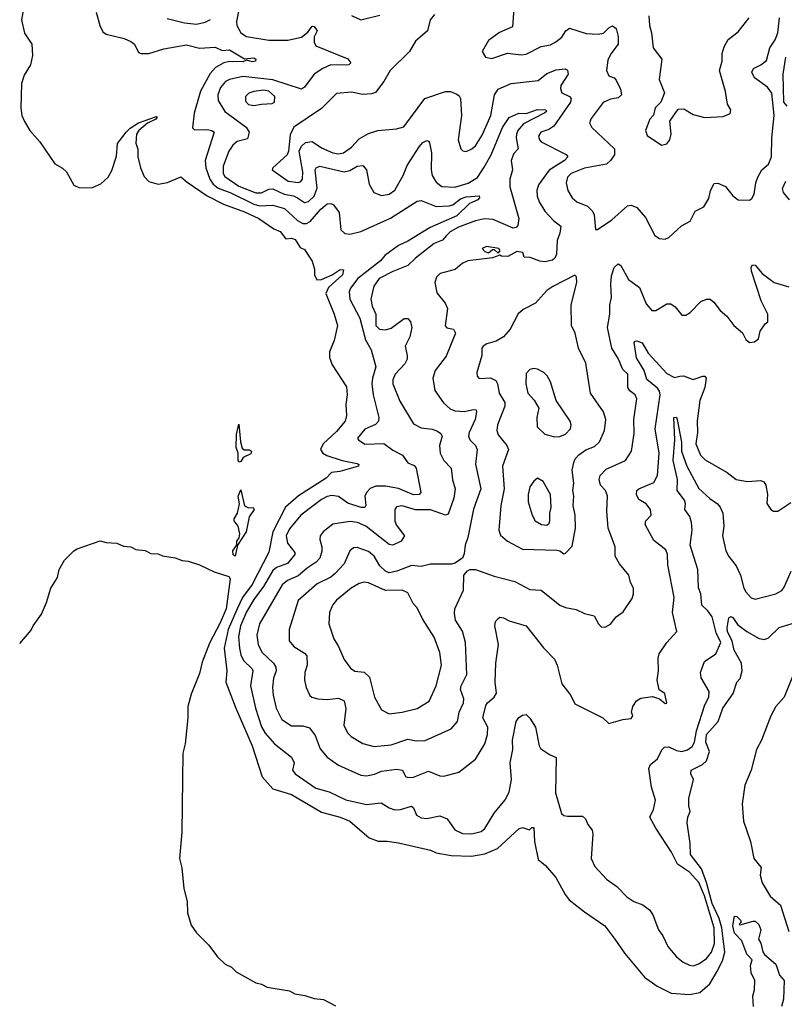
# Model space of a CAD drawing. Extents: x 1493970 to 1595317, y 729910 to 844791.
# Tile 30 of 256: x 1544207 to 1548280, y 744147 to 749395. Entities that reach past the tile are written whole.
import ezdxf

# ---------------------------------------------------------------- set-up
doc = ezdxf.new("R2010")
doc.units = 0

msp = doc.modelspace()

# ---------------------------------------------------------------- linework, layer by layer
at = {"layer": '0CON10XD'}
for points in [[(1544244.7, 749555), (1544217.3, 749395), (1544233.4, 749323.4), (1544271.5, 749265), (1544275.7, 749204.3), (1544265.4, 749154.6), (1544231.2, 749098.8), (1544216.2, 749055), (1544213.3, 748925), (1544218.7, 748885), (1544232.9, 748852.9), (1544261.5, 748805), (1544313.8, 748743.8), (1544395, 748626.7), (1544435, 748604.4), (1544455.6, 748585), (1544495, 748512.9), (1544525, 748499.4), (1544595, 748501.5), (1544639.9, 748520.1), (1544678.5, 748555), (1544698.1, 748591.9), (1544721.9, 748668.1), (1544728, 748735), (1544775, 748796.4), (1544795, 748816.4), (1544840.6, 748845), (1544935, 748879.2), (1544940, 748875), (1544931.9, 748865), (1544887.1, 748842.9), (1544841.4, 748805), (1544830, 748785), (1544826.4, 748736.4), (1544835.8, 748705.8), (1544836.9, 748665), (1544850.5, 748605), (1544869.3, 748559.3), (1544895, 748532.2), (1544945, 748519.1), (1544995, 748526.9), (1545065, 748558.2), (1545098.4, 748528.4), (1545205, 748456.2), (1545292.7, 748412.7), (1545405, 748371.1), (1545480, 748335), (1545561.2, 748281.2), (1545595, 748266.5), (1545625, 748226.7), (1545655, 748230.5), (1545675, 748224.4), (1545701.4, 748181.4), (1545725, 748170), (1545765, 748107.5), (1545776.7, 748065), (1545776.7, 748035), (1545789.3, 748009.3), (1545815, 748010.6), (1545870.8, 748035), (1545915, 748063.8), (1545931.9, 748061.9), (1545925.9, 748035), (1545852.2, 747967.8), (1545837.8, 747935), (1545882.5, 747825), (1545899.1, 747765), (1545881.4, 747685), (1545857.8, 747625), (1545856.7, 747595), (1545872.2, 747555), (1545947.9, 747437.9), (1545951.5, 747395), (1545943.5, 747345), (1545947.3, 747285), (1545940.6, 747255), (1545895, 747200.5), (1545823.2, 747135), (1545810, 747105), (1545821.9, 747085), (1545842.6, 747072.6), (1545925, 747045.9), (1546005, 747029.6), (1546012.9, 747025), (1546011.4, 747015), (1545913.1, 746986.9), (1545867.4, 746982.6), (1545838.8, 746951.2), (1545692.4, 746857.6), (1545622.7, 746797.3), (1545555, 746666.2), (1545535, 746557.5), (1545445.2, 746385), (1545394, 746316), (1545365.7, 746255), (1545318.2, 746145), (1545295.7, 746045), (1545310, 745925), (1545305.4, 745865), (1545357.8, 745725), (1545445.3, 745525), (1545499.2, 745359.2), (1545555.8, 745295), (1545655, 745265.3), (1545815, 745171.3), (1545914.8, 745144.8), (1545965, 745124.1), (1546068.6, 745035), (1546116.9, 745016.9), (1546165, 745017.5), (1546225, 745007.3), (1546395, 744969.6), (1546425.3, 744955.3), (1546505, 744940.5), (1546613.3, 744936.7), (1546685, 744949.1), (1546751.6, 744978.4), (1546865, 745082), (1546885, 745088.8), (1546923, 745077), (1546935, 745088.8), (1546945, 745088.8), (1546949.4, 745015), (1546968.7, 744918.7), (1547007.2, 744887.2), (1547063.3, 744823.3), (1547112.7, 744732.7), (1547134.8, 744704.8), (1547215, 744639.6), (1547324.4, 744565), (1547377.8, 744495), (1547429.5, 744419.5), (1547535, 744292.5), (1547603.4, 744243.4), (1547677.2, 744207.2), (1547775, 744199.2), (1547829.3, 744210.7), (1547883, 744257), (1547920.4, 744319.6), (1547950.9, 744379.1), (1547963, 744425), (1547947.2, 744555), (1547932.4, 744605), (1547895.7, 744685), (1547866.4, 744796.4), (1547839.5, 744869.5), (1547779.7, 744945), (1547778.1, 745005), (1547763, 745115), (1547765.9, 745144.1), (1547779, 745175), (1547770.7, 745205), (1547770.9, 745245), (1547796, 745345), (1547781.9, 745375), (1547783.3, 745395), (1547845, 745425.3), (1547866.3, 745445), (1547881.3, 745495), (1547862.1, 745545), (1547865.4, 745585), (1547928.1, 745655), (1547952.4, 745725), (1548007, 745803), (1548027.5, 745865), (1548045.4, 745884.6), (1548055.7, 745925), (1548052.2, 745965), (1548013.2, 746035), (1548002.4, 746082.4), (1547977.7, 746135), (1547975.6, 746154.4), (1547985, 746207.5), (1547995, 746213.8), (1548005, 746208.8), (1548031.5, 746171.5), (1548081.2, 746135), (1548146.4, 746096.4), (1548175, 746092.1), (1548195, 746100.8), (1548252.7, 746155), (1548322.8, 746177.2)], [(1545378.1, 749465), (1545362.7, 749385), (1545364.4, 749365), (1545384.7, 749324.7), (1545415.3, 749305.3), (1545535, 749285.9), (1545635, 749285.3), (1545707.8, 749302.2), (1545741.2, 749328.8), (1545765, 749360), (1545775, 749358.9), (1545791.8, 749335), (1545775.4, 749304.6), (1545775.5, 749275), (1545784.2, 749255), (1545955, 749186.9), (1545971.2, 749165), (1545960, 749155), (1545945, 749152.5), (1545865, 749155.4), (1545822.5, 749135), (1545775.2, 749104.8), (1545723.9, 749036.1), (1545707.5, 749025), (1545555, 749074.1), (1545395, 749092.4), (1545325, 749077.1), (1545303.9, 749066.2), (1545276.4, 749033.6), (1545262.5, 748995), (1545264.8, 748964.8), (1545298.9, 748905), (1545412.9, 748822.9), (1545430, 748795), (1545420.2, 748759.8), (1545364.8, 748745.2), (1545342.8, 748727.2), (1545320.4, 748695), (1545290.2, 748615), (1545290.9, 748575), (1545299, 748559), (1545375, 748508.7), (1545465, 748473.1), (1545495, 748472.3), (1545535, 748491.6), (1545555, 748493.2), (1545615.7, 748465.7), (1545665, 748456.6), (1545686.4, 748446.4)], [(1546840, 749455), (1546832.7, 749357.3), (1546763.6, 749326.4), (1546704.4, 749285), (1546670, 749225), (1546688.8, 749195), (1546721.7, 749188.3), (1546805, 749216.7), (1546878.3, 749208.3), (1546905, 749211.9), (1546985, 749252.2), (1547035, 749260.5), (1547063.6, 749276.4), (1547095, 749302), (1547115.6, 749335), (1547135, 749350), (1547225, 749321.1), (1547287.6, 749317.6), (1547316.9, 749323.1), (1547345, 749352), (1547365, 749362), (1547385, 749348.8), (1547395.9, 749305), (1547394.3, 749265), (1547356.4, 749213.6), (1547340.3, 749179.7), (1547333, 749125), (1547345, 749095.5), (1547374.3, 749085), (1547385, 749073.1), (1547407.9, 749025), (1547413.1, 748995), (1547395, 748978.8), (1547355, 748971.6), (1547315.9, 748954.1), (1547251.7, 748868.3), (1547243.1, 748845), (1547255, 748820.8), (1547375, 748706), (1547375.5, 748675), (1547355, 748644), (1547333.3, 748625), (1547215, 748603.8), (1547145.5, 748575), (1547124.6, 748555), (1547118.9, 748525), (1547126.2, 748485), (1547149.2, 748445), (1547175, 748424.2), (1547230.9, 748400.9), (1547258.5, 748375), (1547267.8, 748355), (1547275, 748277.5), (1547285, 748276.7), (1547361.2, 748328.8), (1547445, 748402.5), (1547465, 748406), (1547494.2, 748394.2), (1547541.1, 748341.1), (1547590, 748245), (1547615, 748228.8), (1547645, 748226.2), (1547665.8, 748234.2), (1547733.2, 748296.8), (1547778.8, 748321.2), (1547805, 748373.8), (1547852, 748398), (1547878.1, 748441.9), (1547886, 748485), (1547907.3, 748522.7), (1547926.1, 748523.9), (1547966.9, 748506.9), (1548005, 748455.8), (1548035, 748434.3), (1548095, 748433.3), (1548107.7, 748442.3), (1548120, 748465), (1548128.1, 748525), (1548138.9, 748555), (1548160.9, 748595), (1548195.5, 748625), (1548211.1, 748665), (1548212.9, 748765), (1548225.2, 748885), (1548213, 749003), (1548191.2, 749035), (1548121.5, 749085), (1548107.3, 749115), (1548115.7, 749135), (1548155.7, 749154.3), (1548185, 749176.9), (1548203.4, 749245), (1548231.8, 749288.2), (1548245.9, 749325), (1548254.7, 749405)], [(1544613.8, 749435), (1544633.3, 749365), (1544650.5, 749330.5), (1544668.3, 749318.3), (1544763.8, 749295), (1544799.1, 749279.1), (1544818.1, 749265), (1544840, 749220), (1544854.1, 749214.1), (1544894.3, 749214.3), (1544975, 749240), (1545095, 749260.9), (1545165, 749243.5), (1545248.6, 749248.6), (1545285, 749231.5), (1545325, 749233.9), (1545405, 749185.7), (1545455, 749191.8), (1545464.4, 749185), (1545462.9, 749175), (1545445, 749170.4), (1545415, 749180), (1545395, 749170.9), (1545325, 749171.9), (1545294.3, 749165.7), (1545250.5, 749139.5), (1545220.8, 749109.2), (1545170.4, 749015), (1545137.1, 748897.1), (1545128, 748818), (1545138, 748808), (1545205, 748810), (1545230, 748805), (1545242.5, 748795), (1545194.2, 748645), (1545198.4, 748605), (1545220.4, 748545), (1545238.2, 748518.2), (1545265, 748496.6), (1545331.7, 748471.7), (1545455, 748411.5), (1545485, 748403.9), (1545555, 748406.5), (1545618.4, 748388.4), (1545686.2, 748325), (1545715, 748308.4), (1545735, 748309.2), (1545755, 748320.3), (1545811.8, 748385), (1545845, 748412.9), (1545865, 748415.7), (1545878.3, 748408.3), (1545908.2, 748368.2), (1545917.1, 748275), (1545939.2, 748255), (1545965, 748251.3), (1546025, 748265.8), (1546182.5, 748337.5), (1546325, 748428.6), (1546345, 748430.8), (1546425, 748399.5), (1546495, 748402.4), (1546515, 748408.4), (1546555, 748439.6), (1546585, 748451), (1546655, 748455.7), (1546656.2, 748445), (1546647.1, 748435), (1546602.9, 748415), (1546535, 748350), (1546393, 748287), (1546275.1, 748214.9), (1546225, 748192.4), (1546152.2, 748137.8), (1546129.5, 748110.5), (1546008.8, 748015), (1545970, 747965), (1545961.4, 747945), (1545964.8, 747905), (1546018, 747805), (1546049.1, 747689.1), (1546079.1, 747635), (1546104.6, 747545), (1546085.7, 747484.3), (1546083, 747455), (1546090.5, 747395), (1546119.6, 747275), (1546118.9, 747255), (1546101.9, 747238.1), (1546045, 747212.7), (1546005.8, 747165), (1546011.2, 747155), (1546045, 747133.5), (1546146.1, 747136.1), (1546195, 747100), (1546246, 747075), (1546275, 747034), (1546308.5, 747018.5), (1546319.5, 747005), (1546344.5, 746875), (1546335, 746864.7), (1546305, 746862.8), (1546225, 746895.9), (1546155, 746909.6), (1546105, 746909.2), (1546073.4, 746896.6), (1546053.6, 746875), (1546046.2, 746855), (1546050, 746805), (1546045, 746794.6), (1546026.2, 746795), (1545955, 746818.4), (1545905, 746854.7), (1545870, 746860), (1545845, 746854.6), (1545815, 746838.2), (1545705, 746753.9), (1545645, 746682.1), (1545627.1, 746645), (1545634.1, 746605), (1545672.9, 746555), (1545672.9, 746545), (1545634.1, 746495.9), (1545575, 746475.7), (1545555, 746458.8), (1545505.8, 746374.2), (1545453.4, 746305), (1545415, 746238.7), (1545383, 746165), (1545373.2, 746105), (1545378.6, 746045), (1545385, 746009.2), (1545399.1, 745979.1), (1545444.6, 745935), (1545448.2, 745925), (1545437.1, 745845), (1545462.3, 745725), (1545495, 745626.9), (1545515, 745592.3), (1545565, 745535.4), (1545655, 745464.2), (1545668.5, 745435), (1545660.5, 745395), (1545675, 745375.7), (1545785, 745300), (1545855, 745279.3), (1545945, 745237.3), (1546055, 745212.5), (1546131.7, 745221.7), (1546175, 745194.4), (1546205, 745184.5), (1546235, 745186.4), (1546295, 745202.5), (1546304.6, 745194.6), (1546320.5, 745155), (1546345, 745140.5), (1546375, 745138.2), (1546445, 745151.8), (1546484.2, 745135), (1546525, 745077.1), (1546565, 745057.3), (1546615, 745056.2), (1546665, 745068.2), (1546685, 745084.3), (1546734.1, 745165.9), (1546792.2, 745237.8), (1546815, 745278.8), (1546826.2, 745345), (1546819.7, 745435), (1546833.6, 745505), (1546832.6, 745555), (1546852.2, 745655), (1546865, 745676), (1546885, 745688.8), (1546905, 745692), (1546925, 745672.5), (1546954.5, 745625), (1546973.9, 745525), (1546981.5, 745511.5), (1547028.9, 745478.9), (1547065, 745462.5), (1547060.4, 745275), (1547093.6, 745163.6), (1547105, 745154), (1547125, 745150), (1547205, 745150), (1547221.2, 745135), (1547233.3, 745105), (1547255.7, 745075.7), (1547260, 745055), (1547251.2, 744925), (1547271.2, 744881.2), (1547333.3, 744815), (1547388.8, 744775), (1547440.6, 744720.6), (1547478.8, 744695), (1547527.3, 744677.3), (1547561.4, 744651.4), (1547579.2, 744625), (1547610, 744545), (1547633, 744513), (1547660, 744455), (1547705, 744400.6), (1547741.4, 744371.4), (1547775.4, 744355.4), (1547795, 744352.9), (1547825, 744362.5), (1547865, 744392), (1547892.9, 744425), (1547908.2, 744471.8), (1547907.1, 744555), (1547854.5, 744725), (1547825, 744796.4), (1547775, 744850.7), (1547711.5, 744895), (1547678.7, 744958.7), (1547595.4, 745085.4), (1547563.6, 745145), (1547583.1, 745185), (1547594.4, 745235), (1547572.3, 745305), (1547558.9, 745405), (1547567.5, 745425), (1547605, 745455.6), (1547627, 745503), (1547641.3, 745518.7), (1547665, 745519.3), (1547705, 745500.3), (1547735, 745494.7), (1547765, 745503.3), (1547788.6, 745521.4), (1547801.8, 745545), (1547812.9, 745605), (1547857.2, 745742.8), (1547877.9, 745785), (1547879.4, 745815), (1547837.4, 745887.4), (1547833.1, 745915), (1547855.6, 745975), (1547915, 746015.7), (1547942.3, 746075), (1547917.5, 746127.5), (1547895, 746211.9), (1547872.2, 746245), (1547841.5, 746275), (1547834.8, 746334.8), (1547823.5, 746366.5), (1547818.6, 746465), (1547779.3, 746595), (1547789.3, 746675), (1547785.6, 746715), (1547776.6, 746746.6), (1547750, 746785), (1547753.6, 746815), (1547748.5, 746835), (1547709.1, 746885), (1547711.4, 746945), (1547688.8, 747045), (1547696.5, 747155), (1547691.5, 747275), (1547705, 747276.5), (1547710, 747265), (1547733, 747143), (1547732.7, 747095), (1547760, 747015), (1547825, 746896.2), (1547882.9, 746842.9), (1547924, 746815), (1547937.7, 746797.7), (1547951.8, 746765), (1547958.5, 746695), (1547950, 746645), (1547968.7, 746565), (1547984.2, 746534.2), (1548023.9, 746483.9), (1548046.8, 746435), (1548064.6, 746364.6), (1548075, 746346), (1548104.4, 746314.4), (1548125, 746306), (1548235, 746335.8), (1548266.4, 746353.6), (1548279.8, 746370.2), (1548317.1, 746455)], [(1544991.7, 749401.7), (1545085, 749378.3), (1545148.3, 749371.7), (1545195, 749382.3), (1545223.2, 749396.8)], [(1546417, 749423), (1546392.9, 749395), (1546378.6, 749335), (1546315, 749280), (1546284, 749226), (1546180.9, 749125), (1546147.1, 749065), (1546102.1, 749007.9), (1546080.4, 748999.6), (1546035, 748996.2), (1545975, 749009.5), (1545895, 749000.9), (1545815, 748922.3), (1545667.3, 748822.7), (1545647.8, 748782.2), (1545638.9, 748695), (1545631.1, 748675), (1545556.2, 748605), (1545552.5, 748595), (1545637.1, 748535), (1545691.9, 748528.1), (1545705, 748532.9), (1545712.7, 748545), (1545714.8, 748585), (1545696.4, 748693.6), (1545708.4, 748721.6), (1545728.7, 748741.3), (1545765, 748746.8), (1545815, 748711.9), (1545875, 748685.7), (1545905, 748679.8), (1545931.4, 748685), (1545973.9, 748715), (1546015, 748760), (1546065, 748789.1), (1546115, 748804.6), (1546215, 748814.2), (1546253.8, 748825), (1546364.3, 748975.7), (1546475, 749012.5), (1546502.3, 749012.3), (1546535, 748998), (1546548.9, 748988.9), (1546555.6, 748975.6), (1546560, 748885), (1546542.5, 748755), (1546556.6, 748706.6), (1546567, 748697), (1546585, 748692.9), (1546615, 748707.1), (1546635, 748722.9), (1546671.1, 748778.9), (1546716.5, 748885), (1546735.9, 748995), (1546755, 749025.4), (1546825, 749054.6), (1546968.3, 749071.7), (1547015, 749109.2), (1547065, 749128.4), (1547113.2, 749133.2), (1547125.4, 749125.4), (1547127.9, 749105), (1547088.9, 749045), (1547088.5, 749028.5), (1547095.7, 749005), (1547135.4, 748985.4), (1547144, 748975), (1547141.5, 748955), (1547053.2, 748826.8), (1547025, 748810), (1546983.6, 748796.4), (1546970, 748775), (1546975.4, 748755.4), (1546985.6, 748745), (1547117.4, 748677.4), (1547126.5, 748665), (1547108.8, 748645), (1547026.8, 748593.2), (1546970.4, 748515), (1546962.1, 748485), (1546963.8, 748455), (1546973.8, 748425), (1547003.8, 748375), (1547051.1, 748325), (1547090, 748295), (1547085, 748257.5), (1547070.9, 748219.1), (1547066.8, 748145), (1547058.2, 748125), (1547045, 748113.8), (1547005, 748104.5), (1546977.3, 748107.3), (1546927, 748127), (1546895, 748130), (1546887.5, 748155), (1546855, 748160), (1546806.4, 748133.6), (1546774, 748134), (1546765, 748140), (1546725, 748126.2), (1546595, 748110.4), (1546564.7, 748095.3), (1546527, 748063), (1546447.3, 748042.7), (1546426.5, 748023.5), (1546418.9, 747995), (1546428.6, 747938.6), (1546473.1, 747885), (1546486.4, 747856.4), (1546474.2, 747764.2), (1546483.2, 747753.2), (1546518, 747745), (1546528.2, 747725), (1546478.3, 747601.7), (1546420.6, 747525), (1546407.5, 747485), (1546418.8, 747418.8), (1546465, 747353.3)], [(1545975, 749418.1), (1546025, 749394), (1546125, 749420)], [(1547558, 749415), (1547561.4, 749365), (1547572.9, 749325), (1547582, 749245), (1547627.1, 749185), (1547614.1, 749075.9), (1547641.1, 749005), (1547623.1, 748955), (1547592.5, 748925), (1547583.8, 748886.2), (1547563.8, 748865), (1547540.8, 748805), (1547548.8, 748778.8), (1547625, 748726.7), (1547655, 748733.8), (1547670.8, 748755), (1547676.9, 748785), (1547670, 748855), (1547715, 748918.8), (1547745, 748920.8), (1547795, 748890.5), (1547855, 748874.2), (1547955, 748878.9), (1547992, 748895), (1547995.7, 748915), (1547977.1, 748945), (1547967, 749013), (1547934.3, 749125), (1547948.5, 749175), (1547949.5, 749215), (1547959.1, 749250.9), (1547980.6, 749289.4), (1548035, 749330.8), (1548092, 749405)], [(1548295, 748935.1), (1548277.9, 748955), (1548274.8, 749105), (1548288.3, 749195)], [(1545455, 748938.6), (1545495, 748944.1), (1545551.5, 748948.5), (1545564.4, 748955.6), (1545565.4, 748985), (1545533.4, 749013.4), (1545505, 749018.7), (1545455, 749012.9), (1545427.1, 749002.9), (1545409.1, 748985), (1545410.5, 748960.5), (1545425, 748943.8), (1545455, 748938.6)], [(1545686.4, 748446.4), (1545725, 748420), (1545745, 748425.9), (1545775.6, 748455), (1545791.9, 748498.1), (1545781.8, 748595), (1545785.8, 748605), (1545806.2, 748613.8), (1545935, 748584.7), (1545965, 748591.1), (1546005, 748614.5), (1546035, 748617.5), (1546054.5, 748594.5), (1546067.8, 748517.8), (1546093.3, 748473.3), (1546135, 748458.6), (1546175, 748464.4), (1546205, 748486), (1546250.6, 748565), (1546271.9, 748618.1), (1546335, 748717.5), (1546355, 748740), (1546375, 748750.8), (1546385, 748748), (1546389.2, 748739.2), (1546400.9, 748685), (1546399.1, 748595), (1546404.7, 748565), (1546425, 748528.8), (1546455, 748505.3), (1546525, 748503.3), (1546596.4, 748523.6), (1546645, 748553.6), (1546680.7, 748609.3), (1546717.9, 748675), (1546778.9, 748821.1), (1546815, 748874.1), (1546865, 748897.8), (1546905, 748894.8), (1546965, 748916.3), (1547009.6, 748915), (1547012.9, 748905), (1547005, 748898.6), (1546890.7, 748839.3), (1546861.2, 748805), (1546852.9, 748785), (1546851.2, 748765), (1546862.9, 748707.1), (1546838.8, 748681.2), (1546825.5, 748645), (1546831.5, 748595), (1546818.5, 748545), (1546818, 748505), (1546866.7, 748335), (1546861.2, 748298.8), (1546852.5, 748287.5), (1546835, 748284.4), (1546729.4, 748329.4), (1546683.5, 748333.5), (1546635, 748323.7), (1546545, 748288.8), (1546499.6, 748265), (1546480, 748245), (1546459.1, 748220.9), (1546415, 748201.8), (1546315.6, 748125), (1546275, 748084.5), (1546195, 748053.6), (1546121.5, 748015), (1546093.5, 747975), (1546078.2, 747905), (1546085, 747868), (1546104.7, 747825), (1546103.4, 747765), (1546123.1, 747745), (1546155, 747742), (1546185, 747750.5), (1546255, 747802.5), (1546275, 747801.9), (1546288.9, 747785), (1546295.5, 747755), (1546284.5, 747705), (1546260.9, 747655), (1546271.8, 747605), (1546270.4, 747585), (1546258.7, 747561.3), (1546206.6, 747505), (1546193.9, 747475), (1546194.6, 747455), (1546231.3, 747361.3), (1546305, 747241.1), (1546345, 747219.2), (1546405, 747212.5), (1546432.7, 747202.7), (1546450.4, 747190.4), (1546457.3, 747175), (1546442.5, 747125), (1546447.5, 747085), (1546465.8, 747045.8), (1546505.4, 747005), (1546513, 746943), (1546526.8, 746895), (1546518.8, 746845), (1546489.8, 746760.2), (1546475, 746753.6), (1546395, 746782.2), (1546315, 746782.2), (1546245, 746804.1), (1546215, 746798.5), (1546206.1, 746783.9), (1546204.7, 746725), (1546213.1, 746703.1), (1546256.6, 746643.4), (1546238.6, 746615), (1546195, 746593.8), (1546175, 746597.3), (1546051.5, 746695), (1546005.7, 746715), (1545965, 746720.4), (1545875, 746706.2), (1545823.5, 746665), (1545808.2, 746645), (1545805.4, 746625), (1545817.1, 746585), (1545817.1, 746562.9), (1545805, 746525.6), (1545786.2, 746503.8), (1545737.8, 746472.2), (1545689.8, 746430.2), (1545633, 746407), (1545605, 746383.5), (1545484.7, 746175), (1545470, 746115), (1545477.6, 746065), (1545496.2, 746025), (1545558.2, 745965), (1545571.4, 745945), (1545572.9, 745925), (1545559.7, 745885), (1545554.3, 745835.7), (1545556.9, 745795), (1545573.9, 745725), (1545603.1, 745665), (1545655, 745631.2), (1545715, 745630.9), (1545750.1, 745620.1), (1545780.8, 745580.8), (1545808.2, 745508.2), (1545844.7, 745464.7), (1545905, 745422.7), (1546025, 745368.8), (1546055, 745364.6), (1546096.8, 745373.2), (1546135, 745390), (1546215, 745401.2), (1546245.4, 745395.4), (1546262.2, 745362.2), (1546275, 745355.6), (1546305, 745358.5), (1546385, 745389.1), (1546444.6, 745364.6), (1546466.3, 745363.7), (1546545.5, 745384.5), (1546635.4, 745454.6), (1546683.9, 745536.1), (1546699.1, 745585), (1546700.5, 745625), (1546674.6, 745675), (1546690.7, 745739.3), (1546698.5, 745755), (1546735, 745784.5), (1546747.1, 745805), (1546740.2, 745865), (1546743.1, 745965), (1546757.3, 746065), (1546738.1, 746165), (1546742.2, 746187.8), (1546755.7, 746204.3), (1546765, 746210), (1546785, 746207.5), (1546815, 746191.4), (1546905, 746164.3), (1546998, 746048), (1547056.6, 745986.6), (1547070.5, 745955), (1547094.6, 745854.6), (1547142.6, 745792.6), (1547165, 745748.8), (1547314.1, 745674.1), (1547345, 745643.8), (1547420, 745665), (1547465, 745670), (1547472.5, 745685), (1547466.2, 745705), (1547472.5, 745735), (1547492, 745765), (1547515, 745779.2), (1547577.7, 745787.7), (1547615.9, 745775.9), (1547645, 745750), (1547655, 745752.5), (1547643.6, 745803.6), (1547612.9, 745822.9), (1547602, 745875), (1547610, 745925), (1547607.6, 745992.4), (1547612.9, 746015), (1547654, 746075), (1547706.9, 746135), (1547684.7, 746234.7), (1547692.7, 746315), (1547659.2, 746489.2), (1547657.9, 746545), (1547649.3, 746569.3), (1547585, 746620), (1547539.4, 746705), (1547542.9, 746725), (1547571.4, 746755), (1547567.1, 746785), (1547544.2, 746815), (1547505, 746837.1), (1547492.2, 746865), (1547494.4, 746885), (1547504.3, 746895), (1547585, 746929.2), (1547604.6, 746965), (1547613.1, 747085), (1547591.5, 747215), (1547618.8, 747395), (1547615.9, 747415), (1547605, 747431.1), (1547547.7, 747477.7), (1547533.9, 747525), (1547493.2, 747593.2), (1547480, 747675), (1547485, 747682.5), (1547495, 747683.5), (1547522.7, 747672.7), (1547555, 747618), (1547655, 747510), (1547695, 747488.8), (1547723.8, 747495), (1547743, 747497), (1547795, 747477.5), (1547845.6, 747495.6), (1547857.5, 747495), (1547864, 747485), (1547856.2, 747435), (1547829.3, 747365), (1547816.4, 747256.4), (1547817.3, 747195), (1547808.4, 747135), (1547833.2, 747075), (1547859.1, 747049.2), (1547975, 746981.4), (1548023.3, 746945), (1548083.7, 746933.7), (1548155, 746938.6), (1548171.4, 746931.4), (1548180.8, 746915), (1548190, 746865), (1548186.8, 746816.8), (1548208.8, 746785), (1548223.3, 746775), (1548245, 746776.2), (1548315, 746822)], [(1548307.5, 748435), (1548276.2, 748475), (1548269.6, 748495), (1548287.5, 748535)], [(1546755, 748150), (1546766.4, 748163.6), (1546760, 748175), (1546694.3, 748185.7), (1546670, 748175), (1546685, 748160), (1546705, 748153.3), (1546725, 748170), (1546735, 748170), (1546755, 748150)], [(1546465, 747353.3), (1546500.4, 747320.4), (1546525, 747309.7), (1546575, 747306.3), (1546625, 747318.2), (1546638, 747315), (1546641.1, 747305), (1546633.8, 747265), (1546601.8, 747195), (1546598.2, 747175), (1546604.4, 747155), (1546635.7, 747125.7), (1546644.6, 747105), (1546635.4, 747025.4), (1546663.2, 746895), (1546623.9, 746786.1), (1546593.5, 746635), (1546580, 746595), (1546575, 746547.5), (1546565.7, 746525), (1546525, 746498.6), (1546506.5, 746493.5), (1546395, 746492.9), (1546345, 746480.6), (1546295, 746486.2), (1546215.8, 746455), (1546175, 746446.9), (1546155.2, 746455.2), (1546125, 746484), (1546094.7, 746535), (1546065, 746560.7), (1546005, 746582.9), (1545985, 746579.5), (1545966.1, 746563.9), (1545936.2, 746495), (1545887, 746443), (1545865, 746424.7), (1545791, 746389), (1545690.1, 746299.9), (1545642.5, 746145), (1545643.3, 746085), (1545667.1, 746055), (1545725, 746018.5), (1545736.5, 746005), (1545738.2, 745955), (1545726.4, 745915), (1545723.5, 745875), (1545732.2, 745835), (1545753, 745793), (1545763.9, 745783.9), (1545795.4, 745775.4), (1545845, 745772), (1545905, 745778.5), (1545935.3, 745765.3), (1545944.1, 745724.1), (1545933.8, 745635), (1545953.5, 745595), (1545973.1, 745575), (1546035, 745537.7), (1546095, 745521.5), (1546185, 745530.4), (1546275, 745560), (1546318.2, 745551.8), (1546367.3, 745552.7), (1546505.7, 745615), (1546538.9, 745655), (1546548.2, 745705), (1546571.5, 745755), (1546572.1, 745775), (1546554.6, 745825), (1546558.2, 745845), (1546588.5, 745905), (1546582.1, 746075), (1546565, 746136), (1546529.1, 746195), (1546522.6, 746232.6), (1546525.5, 746255), (1546570.9, 746355), (1546573.5, 746435), (1546592.3, 746457.7), (1546605.5, 746464.5), (1546635, 746464.4), (1546735, 746428.5), (1546845, 746400), (1546925, 746358.6), (1546985, 746354.3), (1547085, 746275.3), (1547115, 746262.2), (1547171.7, 746251.7), (1547215, 746229.5), (1547267.5, 746217.5), (1547290, 746175), (1547305, 746160), (1547325, 746156.7), (1547355, 746173.3), (1547385, 746213.3), (1547421.7, 746238.3), (1547469.5, 746310.5), (1547477.5, 746335), (1547476.7, 746365), (1547461.4, 746395), (1547452.5, 746435), (1547402.7, 746495), (1547378.2, 746535), (1547378.5, 746585), (1547340.9, 746685), (1547334.1, 746775), (1547337.5, 746857.5), (1547326.7, 746885), (1547301.8, 746915), (1547294.7, 746945), (1547299.6, 746965), (1547331.3, 746998.7), (1547434.6, 747045.4), (1547465.4, 747094.6), (1547480.8, 747189.2), (1547478.6, 747265), (1547493.8, 747375), (1547485.6, 747395), (1547457.3, 747417.3), (1547446.4, 747435), (1547447.3, 747505), (1547420.5, 747530.5), (1547395, 747590), (1547360.9, 747645), (1547337.6, 747755), (1547351.1, 747825), (1547350.4, 747875), (1547358.8, 747915), (1547355.4, 747985), (1547360.2, 748029.8), (1547374.4, 748075), (1547395, 748093.8), (1547410, 748085), (1547450.4, 748010.4), (1547508, 747968), (1547545, 747880.8), (1547575, 747844.4), (1547595, 747845.6), (1547655, 747880), (1547675, 747881.2), (1547698.8, 747865), (1547735, 747820), (1547755, 747820), (1547778.8, 747835), (1547835, 747894), (1547865, 747906), (1547885, 747906.2), (1547905, 747890), (1547938, 747845), (1547974, 747815), (1548011.2, 747765), (1548057, 747727), (1548075, 747690), (1548095, 747674), (1548121.7, 747678.3), (1548143.3, 747695), (1548152, 747735), (1548177.5, 747775), (1548192.5, 747785), (1548192, 747825), (1548156.6, 747896.6), (1548105.8, 748055), (1548104.2, 748075.8), (1548111.2, 748088.8), (1548125, 748086), (1548161.7, 748041.7), (1548225.8, 747995), (1548305, 747971.9)], [(1547105, 746547.5), (1547115, 746552.5), (1547150.8, 746589.2), (1547167.9, 746685), (1547166.7, 746755), (1547155.6, 746805), (1547158.8, 746855), (1547152.7, 746885), (1547158.8, 746925), (1547150, 746995), (1547158.8, 747035), (1547166.5, 747055), (1547185, 747075.5), (1547222, 747102), (1547268.8, 747121.2), (1547295.6, 747145), (1547321.5, 747205), (1547328.5, 747265), (1547316.7, 747305), (1547247.1, 747405), (1547221.9, 747565), (1547184.4, 747645), (1547165.8, 747725), (1547145.8, 747765.8), (1547144.4, 747875), (1547174.2, 747995), (1547173.9, 748023.9), (1547165, 748033.3), (1547047.1, 747972.9), (1547015, 747951.3), (1546955.2, 747884.8), (1546889.8, 747850.2), (1546862.7, 747827.3), (1546819.4, 747745), (1546784.6, 747705.4), (1546745, 747681.9), (1546695, 747667.5), (1546675.8, 747655), (1546669.4, 747645), (1546668.9, 747605), (1546642.9, 747515), (1546644.2, 747495), (1546655, 747482.5), (1546715, 747485.5), (1546742.5, 747472.5), (1546752.2, 747455), (1546761.9, 747405), (1546792, 747355), (1546792, 747335), (1546752.9, 747235), (1546748.2, 747205), (1546755, 747182.9), (1546802.1, 747125), (1546810, 747105), (1546779.4, 747015), (1546787.1, 746895), (1546770.7, 746805), (1546758.8, 746675), (1546767.4, 746647.4), (1546805, 746615.6), (1546885, 746573.9), (1547067.9, 746567.9), (1547084.3, 746564.3), (1547105, 746547.5)], [(1547055, 747171.9), (1547085, 747173.1), (1547115, 747185.6), (1547141.1, 747215), (1547145.4, 747235), (1547139.5, 747255), (1547065, 747366.2), (1547034.3, 747465), (1547017.4, 747497.4), (1546998.8, 747515), (1546965, 747533.1), (1546945, 747536.7), (1546925, 747530.6), (1546905, 747510), (1546902.9, 747455), (1546914.6, 747405), (1546947.6, 747367.6), (1546972.5, 747325), (1546962.5, 747275), (1546963.8, 747225), (1547005, 747186), (1547055, 747171.9)], [(1545375, 747037.5), (1545371.2, 747045), (1545371.2, 747085), (1545360, 747115), (1545361.2, 747185), (1545375, 747240), (1545383.3, 747145), (1545392.3, 747112.3), (1545402.5, 747102.5), (1545431.7, 747101.7), (1545442, 747095), (1545437.9, 747082.1), (1545397.6, 747062.4), (1545385, 747040), (1545375, 747037.5)], [(1547015, 746700.5), (1547028.2, 746711.8), (1547031.5, 746725), (1547031.6, 746765), (1547038.8, 746795), (1547035.3, 746865), (1546995, 746934), (1546965, 746951.2), (1546945, 746936.2), (1546924.5, 746905), (1546915.5, 746865), (1546915.6, 746825), (1546936.7, 746755), (1546953.1, 746725), (1546986.2, 746705), (1547015, 746700.5)], [(1545355, 746536.7), (1545343.3, 746543.3), (1545342, 746565), (1545363.3, 746596.7), (1545364, 746615), (1545376.4, 746633.6), (1545378.8, 746655), (1545370, 746695), (1545350, 746725), (1545350, 746735), (1545367.5, 746765), (1545377.5, 746815), (1545370, 746855), (1545385, 746890), (1545403.9, 746803.9), (1545425, 746793.3), (1545450, 746795), (1545456.2, 746785), (1545428.8, 746745), (1545413.9, 746666.1), (1545366.4, 746593.6), (1545355, 746536.7)], [(1544207, 746071.1), (1544268.8, 746141.2), (1544278.5, 746165), (1544323, 746227), (1544350.4, 746289.6), (1544373.2, 746365), (1544407.9, 746422.1), (1544416.7, 746465), (1544445, 746514.3), (1544495, 746564.4), (1544513.1, 746575), (1544635, 746616.7), (1544668.3, 746608.3), (1544725, 746605.3), (1544759.7, 746589.7), (1544799.2, 746585), (1544825, 746570.7), (1544875, 746566), (1544905, 746550.7), (1544945, 746547.6), (1544968.1, 746538.1), (1545035, 746527.4), (1545072.4, 746512.4), (1545105, 746508.6), (1545165, 746488.8), (1545242.8, 746452.8), (1545321.7, 746428.3), (1545327.5, 746415), (1545306.6, 746255), (1545275, 746180), (1545217.3, 746072.7), (1545178.3, 745971.7), (1545165, 745910), (1545120.2, 745799.7), (1545101.8, 745735), (1545101.8, 745675), (1545087.7, 745535), (1545076.3, 745485), (1545070.5, 745065), (1545057.6, 744925), (1545070.8, 744875), (1545081.3, 744765), (1545099.7, 744695), (1545100, 744635), (1545119.6, 744569.6), (1545148.6, 744528.6), (1545215, 744462.2), (1545261, 744401), (1545301.6, 744361.6), (1545335, 744345.3), (1545359.6, 744319.6), (1545465, 744262.3), (1545495, 744255.4), (1545525, 744238), (1545645, 744219.5), (1545672.7, 744202.7), (1545726.2, 744195), (1545775, 744177.5), (1545825, 744172.7), (1545889.2, 744139.2)], [(1546175, 745695.8), (1546245, 745704.5), (1546325, 745724.3), (1546387.7, 745762.2), (1546424.8, 745845.2), (1546453.3, 745955), (1546445, 746022), (1546414.7, 746104.7), (1546352.1, 746202.1), (1546325, 746261.2), (1546303, 746283), (1546275, 746340), (1546245, 746355.4), (1546155, 746352.5), (1546065, 746394), (1546042.6, 746397.4), (1546015, 746390), (1545971.9, 746365), (1545895, 746300.6), (1545873.5, 746275), (1545857.8, 746235), (1545854.3, 746175), (1545881.2, 746095), (1545905.5, 746055), (1545935.6, 745985), (1545968.9, 745938.9), (1545992.2, 745922.2), (1546042.7, 745917.3), (1546070.1, 745890.1), (1546097.1, 745785), (1546135, 745716), (1546175, 745695.8)], [(1548327, 745903), (1548278.6, 745785), (1548235.4, 745734.6), (1548208.1, 745685), (1548157.8, 745555), (1548131.8, 745505), (1548103.1, 745395), (1548069.4, 745315), (1548055.9, 745215), (1548063.2, 745123.2), (1548099.6, 745015), (1548118.1, 744925), (1548156.7, 744876.7), (1548152.1, 744835), (1548162.7, 744795), (1548205, 744723.8), (1548260, 744675), (1548304.7, 744534.7)], [(1548115.8, 744135.8), (1548112.5, 744192.5), (1548121.1, 744225), (1548122.5, 744275), (1548103.2, 744315), (1548100.5, 744355), (1548108.8, 744385), (1548080, 744415), (1548054, 744485), (1548015, 744526.7), (1548006, 744565), (1548015, 744617.5), (1548027.5, 744615), (1548047.5, 744595), (1548050, 744585), (1548040, 744575), (1548045, 744570), (1548115, 744591.2), (1548125, 744591.2), (1548145, 744572), (1548155.6, 744545), (1548142, 744495), (1548155, 744472.5), (1548166.4, 744426.4), (1548175, 744412), (1548235, 744361.2), (1548255, 744302.5), (1548278.6, 744275), (1548275.4, 744175), (1548265.4, 744135)]]:
    msp.add_lwpolyline(points, dxfattribs=at)

doc.saveas('drawing.dxf')
